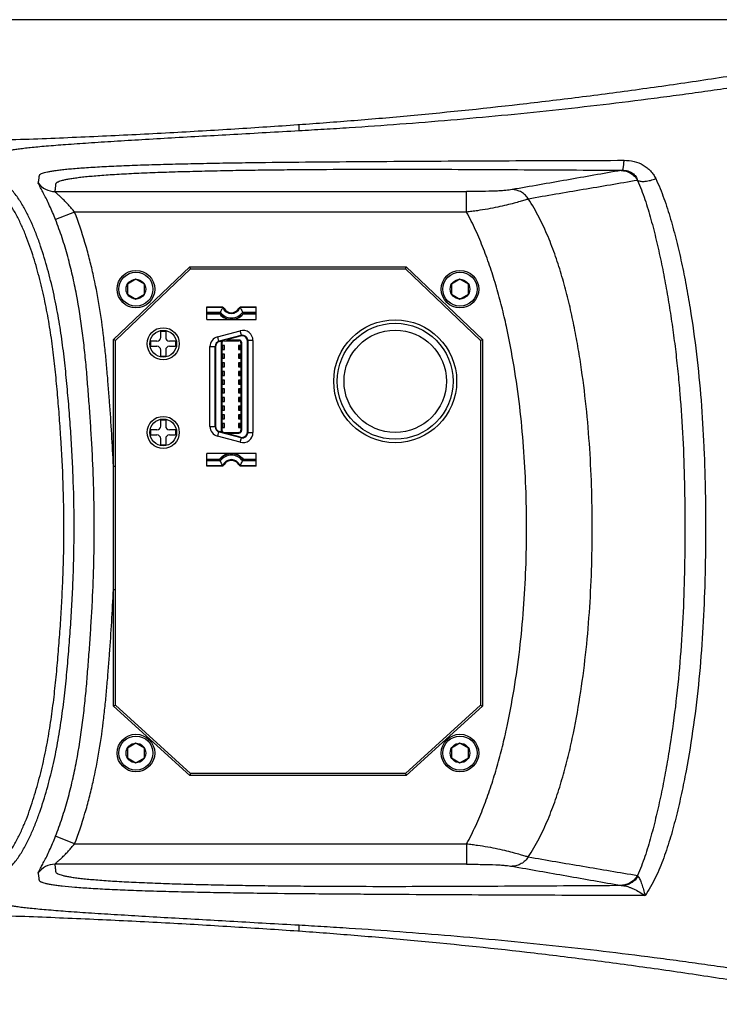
# Model space of a CAD drawing. Header units: millimetres. Extents: x 20 to 4180, y 42 to 2950.
# Tile 23 of 133: x 819 to 947, y 1838 to 2018. Entities that reach past the tile are written whole.
import ezdxf

# ---------------------------------------------------------------- set-up
doc = ezdxf.new("R2010")
doc.units = ezdxf.units.MM
doc.header["$LTSCALE"] = 231.275
doc.header["$PDMODE"] = 3
doc.header["$PDSIZE"] = 0.3
doc.layers.get('0').update_dxf_attribs({"linetype": 'CONTINUOUS'})
doc.layers.get('Defpoints').update_dxf_attribs({"linetype": 'CONTINUOUS'})
for name, color, linetype in [('BASE_ASM_PBL11', 7, 'CONTINUOUS'), ('TOP_ASM_PBL17', 7, 'CONTINUOUS'), ('TOP_VIEW_VBL10', 7, 'CONTINUOUS')]:
    doc.layers.add(name, color=color, linetype=linetype)
doc.styles.get("Standard").update_dxf_attribs({"font": 'malgun.ttf'})
doc.dimstyles.new('DIMSTYLE_1', dxfattribs={"dimtxt": 20, "dimasz": 7.5, "dimexe": 1, "dimexo": 0.5, "dimgap": 1, "dimtad": 1, "dimlfac": 0.8, "dimdsep": 46, "dimtxsty": 'Standard', "dimblk": '_FILLED', "dimblk1": '_FILLED', "dimblk2": '_FILLED', "dimcen": 0.09, "dimclrt": 134, "dimazin": 2, "dimtp": 0.5, "dimtm": 0.5, "dimtfac": 1, "dimtofl": 0, "dimtmove": 0, "dimatfit": 3, "dimldrblk": '_FILLED', "dimfxl": 1, "dimtolj": 1, "dimarcsym": 0})

# ---------------------------------------------------------------- blocks, each defined once
blk = doc.blocks.new('_FILLED')
at = {"color": 0, "linetype": 'ByBlock'}
blk.add_solid([(0, 0), (-1, 0.2), (-1, -0.2)], dxfattribs=at)
blk = doc.blocks.new('*D2')
at = {"color": 0, "lineweight": -2, "transparency": 16777216}
for p, q in [((768.75, 2012.8), (768.75, 1483.75)), ((1018.75, 2012.8), (1018.75, 1483.75)), ((776.25, 1484.75), (1011.25, 1484.75))]:
    blk.add_line(p, q, dxfattribs=at)
at = {"layer": 'Defpoints', "color": 0, "transparency": 16777216}
for p in [(768.75, 2013.3), (1018.75, 2013.3), (1018.75, 1484.75)]:
    blk.add_point(p, dxfattribs=at)
at = {"color": 0, "lineweight": -2, "transparency": 16777216, "xscale": 7.5, "yscale": 7.5, "zscale": 7.5, "rotation": 180}
blk.add_blockref('_FILLED', (768.75, 1484.75), dxfattribs=at)
at = {"color": 0, "lineweight": -2, "transparency": 16777216, "xscale": 7.5, "yscale": 7.5, "zscale": 7.5}
blk.add_blockref('_FILLED', (1018.75, 1484.75), dxfattribs=at)
at = {"color": 134, "transparency": 16777216, "insert": (893.75, 1512.42), "char_height": 20, "width": 46, "attachment_point": 2, "line_spacing_factor": 0.9}
blk.add_mtext('\\A1;200', dxfattribs=at)
blk = doc.blocks.new('*D30')
at = {"color": 134, "transparency": 16777216}
for p, q in [((1578.3, 2012.14), (642.99, 2012.14)), ((647.99, 2012.14), (647.99, 1919.02)), ((647.99, 1825.89), (647.99, 1919.02)), ((1578.3, 1825.89), (642.99, 1825.89))]:
    blk.add_line(p, q, dxfattribs=at)
at = {"color": 134, "transparency": 16777216, "xscale": 7.5, "yscale": 7.5, "zscale": 7.5}
for p, rotation in [((647.99, 2012.14), 90), ((647.99, 1825.89), 270)]:
    blk.add_blockref('_FILLED', p, dxfattribs=dict(at, rotation=rotation))
at = {"color": 134, "transparency": 16777216, "insert": (622.99, 1919.02), "char_height": 20, "width": 46, "attachment_point": 2, "rotation": 90, "line_spacing_factor": 0.9}
blk.add_mtext('149', dxfattribs=at)
blk = doc.blocks.new('TOP_ASM_PBL17', base_point=(913.31, 1919.02))
at = {"layer": 'TOP_ASM_PBL17', "color": 7}
for p, q in [((869.21, 1992.92), (869.43, 1992.94)), ((869.43, 1991.83), (869.43, 1992.94)), ((928.68, 1984.56), (928.45, 1984.52)), ((824.71, 1980.65), (900.13, 1980.65)), ((828.3, 1976.9), (824.82, 1975.52)), ((900.13, 1976.9), (828.3, 1976.9)), ((835.42, 1953.55), (849.4, 1966.89)), ((849.55, 1966.52), (849.4, 1966.89)), ((849.4, 1966.89), (889.07, 1966.89)), ((888.92, 1966.52), (889.07, 1966.89)), ((889.07, 1966.89), (903.05, 1953.55)), ((835.8, 1953.39), (849.55, 1966.52)), ((849.55, 1966.52), (888.92, 1966.52)), ((888.92, 1966.52), (902.67, 1953.39)), ((839.55, 1964.57), (837.98, 1963.67)), ((837.98, 1963.67), (837.98, 1961.87)), ((841.11, 1963.67), (839.55, 1964.57)), ((841.11, 1961.87), (841.11, 1963.67)), ((898.92, 1964.57), (897.36, 1963.67)), ((897.36, 1963.67), (897.36, 1961.87)), ((900.48, 1963.67), (898.92, 1964.57)), ((900.48, 1961.87), (900.48, 1963.67)), ((837.98, 1961.87), (839.55, 1960.96)), ((839.55, 1960.96), (841.11, 1961.87)), ((897.36, 1961.87), (898.92, 1960.96)), ((898.92, 1960.96), (900.48, 1961.87)), ((852.55, 1957.21), (852.55, 1959.52)), ((852.55, 1959.52), (855.27, 1959.52)), ((855.47, 1959.38), (852.55, 1959.38)), ((861.55, 1959.38), (858.62, 1959.38)), ((858.82, 1959.52), (861.55, 1959.52)), ((861.55, 1957.21), (861.55, 1959.52)), ((852.55, 1958.56), (854.99, 1958.56)), ((854.87, 1958.32), (852.55, 1958.32)), ((852.55, 1958.27), (854.73, 1958.27)), ((859.1, 1958.56), (861.55, 1958.56)), ((861.55, 1958.32), (859.22, 1958.32)), ((859.36, 1958.27), (861.55, 1958.27)), ((852.55, 1957.21), (861.55, 1957.21)), ((844.09, 1953.91), (844.09, 1955.02)), ((845, 1955.02), (844.09, 1955.02)), ((845, 1955.02), (845, 1953.91)), ((854.47, 1954.02), (858.67, 1955.14)), ((854.47, 1954.02), (854.69, 1953.18)), ((858.79, 1954.28), (854.79, 1953.21)), ((856.23, 1953.54), (858.72, 1954.2)), ((858.89, 1954.31), (858.67, 1955.14)), ((835.42, 1930.31), (835.42, 1953.55)), ((835.8, 1953.39), (835.42, 1953.55)), ((835.8, 1886.52), (835.8, 1953.39)), ((842.3, 1952.31), (842.3, 1953.23)), ((843.4, 1953.23), (842.3, 1953.23)), ((842.3, 1952.31), (843.4, 1952.31)), ((846.8, 1953.23), (845.69, 1953.23)), ((845.69, 1952.31), (846.8, 1952.31)), ((846.8, 1953.23), (846.8, 1952.31)), ((853.11, 1937.61), (853.11, 1952.24)), ((853.11, 1952.24), (853.62, 1952.24)), ((853.61, 1952.24), (853.62, 1952.24)), ((854.05, 1937.6), (854.05, 1952.24)), ((854.11, 1952.2), (854.11, 1937.65)), ((854.85, 1953.16), (855.3, 1953.28)), ((855.17, 1953.25), (855.17, 1936.6)), ((855.3, 1953.28), (855.3, 1936.56)), ((855.78, 1952.44), (855.3, 1952.44)), ((855.48, 1951.69), (855.48, 1952.44)), ((855.67, 1953.32), (858.42, 1953.32)), ((855.78, 1951.69), (855.78, 1952.44)), ((856.23, 1953.54), (856.23, 1953.32)), ((858.42, 1953.44), (856.23, 1953.44)), ((858.31, 1952.44), (858.31, 1951.69)), ((858.8, 1952.44), (858.31, 1952.44)), ((858.42, 1953.32), (858.42, 1953.44)), ((858.61, 1952.44), (858.61, 1951.69)), ((858.8, 1936.91), (858.8, 1952.94)), ((858.92, 1952.94), (858.8, 1952.94)), ((858.92, 1936.91), (858.92, 1952.94)), ((859.98, 1936.61), (859.98, 1953.24)), ((860.98, 1953.37), (860.04, 1953.37)), ((860.05, 1953.32), (860.05, 1936.53)), ((860.98, 1953.37), (860.98, 1936.48)), ((902.67, 1953.39), (903.05, 1953.55)), ((902.67, 1953.39), (902.67, 1886.52)), ((903.05, 1953.55), (903.05, 1886.35)), ((844.09, 1950.52), (844.09, 1951.62)), ((844.09, 1950.52), (845, 1950.52)), ((845, 1951.62), (845, 1950.52)), ((855.3, 1951.69), (855.78, 1951.69)), ((855.78, 1950.86), (855.3, 1950.86)), ((855.48, 1950.11), (855.48, 1950.86)), ((855.78, 1950.11), (855.78, 1950.86)), ((858.31, 1951.69), (858.8, 1951.69)), ((858.31, 1950.86), (858.31, 1950.11)), ((858.8, 1950.86), (858.31, 1950.86)), ((858.61, 1950.86), (858.61, 1950.11)), ((855.3, 1950.11), (855.78, 1950.11)), ((855.78, 1949.27), (855.3, 1949.27)), ((855.3, 1948.52), (855.78, 1948.52)), ((855.48, 1948.52), (855.48, 1949.27)), ((855.78, 1948.52), (855.78, 1949.27)), ((858.31, 1950.11), (858.8, 1950.11)), ((858.31, 1949.27), (858.31, 1948.52)), ((858.8, 1949.27), (858.31, 1949.27)), ((858.31, 1948.52), (858.8, 1948.52)), ((858.61, 1949.27), (858.61, 1948.52)), ((855.78, 1947.68), (855.3, 1947.68)), ((855.3, 1946.93), (855.78, 1946.93)), ((855.48, 1946.93), (855.48, 1947.68)), ((855.78, 1946.93), (855.78, 1947.68)), ((858.31, 1947.68), (858.31, 1946.93)), ((858.8, 1947.68), (858.31, 1947.68)), ((858.31, 1946.93), (858.8, 1946.93)), ((858.61, 1947.68), (858.61, 1946.93)), ((855.78, 1946.09), (855.3, 1946.09)), ((855.3, 1945.34), (855.78, 1945.34)), ((855.48, 1945.34), (855.48, 1946.09)), ((855.78, 1945.34), (855.78, 1946.09)), ((858.31, 1946.09), (858.31, 1945.34)), ((858.8, 1946.09), (858.31, 1946.09)), ((858.31, 1945.34), (858.8, 1945.34)), ((858.61, 1946.09), (858.61, 1945.34)), ((855.78, 1944.51), (855.3, 1944.51)), ((855.3, 1943.76), (855.78, 1943.76)), ((855.48, 1943.76), (855.48, 1944.51)), ((855.78, 1943.76), (855.78, 1944.51)), ((858.31, 1944.51), (858.31, 1943.76)), ((858.8, 1944.51), (858.31, 1944.51)), ((858.31, 1943.76), (858.8, 1943.76)), ((858.61, 1944.51), (858.61, 1943.76)), ((855.78, 1942.92), (855.3, 1942.92)), ((855.3, 1942.17), (855.78, 1942.17)), ((855.78, 1941.33), (855.3, 1941.33)), ((855.48, 1942.17), (855.48, 1942.92)), ((855.48, 1940.58), (855.48, 1941.33)), ((855.78, 1942.17), (855.78, 1942.92)), ((855.78, 1940.58), (855.78, 1941.33)), ((858.31, 1942.92), (858.31, 1942.17)), ((858.8, 1942.92), (858.31, 1942.92)), ((858.31, 1942.17), (858.8, 1942.17)), ((858.31, 1941.33), (858.31, 1940.58)), ((858.8, 1941.33), (858.31, 1941.33)), ((858.61, 1942.92), (858.61, 1942.17)), ((858.61, 1941.33), (858.61, 1940.58)), ((855.3, 1940.58), (855.78, 1940.58)), ((855.78, 1939.74), (855.3, 1939.74)), ((855.48, 1938.99), (855.48, 1939.74)), ((855.78, 1938.99), (855.78, 1939.74)), ((858.31, 1940.58), (858.8, 1940.58)), ((858.31, 1939.74), (858.31, 1938.99)), ((858.8, 1939.74), (858.31, 1939.74)), ((858.61, 1939.74), (858.61, 1938.99)), ((844.09, 1937.66), (844.09, 1938.77)), ((845, 1938.77), (844.09, 1938.77)), ((845, 1938.77), (845, 1937.66)), ((855.3, 1938.99), (855.78, 1938.99)), ((855.78, 1938.16), (855.3, 1938.16)), ((855.48, 1937.41), (855.48, 1938.16)), ((855.78, 1937.41), (855.78, 1938.16)), ((858.31, 1938.99), (858.8, 1938.99)), ((858.31, 1938.16), (858.31, 1937.41)), ((858.8, 1938.16), (858.31, 1938.16)), ((858.61, 1938.16), (858.61, 1937.41)), ((842.3, 1936.06), (842.3, 1936.98)), ((843.4, 1936.98), (842.3, 1936.98)), ((842.3, 1936.06), (843.4, 1936.06)), ((846.8, 1936.98), (845.69, 1936.98)), ((845.69, 1936.06), (846.8, 1936.06)), ((846.8, 1936.98), (846.8, 1936.06)), ((853.11, 1937.61), (854.05, 1937.61)), ((854.69, 1936.67), (854.47, 1935.83)), ((854.79, 1936.64), (858.79, 1935.56)), ((855.3, 1936.56), (854.85, 1936.68)), ((855.3, 1937.41), (855.78, 1937.41)), ((855.67, 1936.53), (858.42, 1936.53)), ((856.23, 1936.31), (856.23, 1936.53)), ((856.23, 1936.41), (858.42, 1936.41)), ((858.72, 1935.65), (856.23, 1936.31)), ((858.31, 1937.41), (858.8, 1937.41)), ((858.42, 1936.41), (858.42, 1936.53)), ((858.8, 1936.91), (858.92, 1936.91)), ((860.05, 1936.48), (860.98, 1936.48)), ((844.09, 1934.27), (844.09, 1935.37)), ((844.09, 1934.27), (845, 1934.27)), ((845, 1935.37), (845, 1934.27)), ((858.67, 1934.71), (854.47, 1935.83)), ((858.67, 1934.71), (858.89, 1935.54)), ((852.55, 1930.33), (852.55, 1932.64)), ((861.55, 1932.64), (852.55, 1932.64)), ((861.55, 1930.33), (861.55, 1932.64)), ((854.73, 1931.58), (852.55, 1931.58)), ((852.55, 1931.53), (854.87, 1931.53)), ((854.99, 1931.29), (852.55, 1931.29)), ((852.55, 1930.46), (855.47, 1930.46)), ((858.62, 1930.46), (861.55, 1930.46)), ((861.55, 1931.29), (859.1, 1931.29)), ((859.22, 1931.53), (861.55, 1931.53)), ((861.55, 1931.58), (859.36, 1931.58)), ((835.42, 1930.31), (835.8, 1930.31)), ((855.27, 1930.33), (852.55, 1930.33)), ((861.55, 1930.33), (858.82, 1930.33)), ((835.42, 1886.35), (835.42, 1907.73)), ((835.42, 1907.73), (835.8, 1907.73)), ((835.8, 1886.52), (835.42, 1886.35)), ((849.4, 1873.64), (835.42, 1886.35)), ((849.55, 1874.02), (835.8, 1886.52)), ((902.67, 1886.52), (888.92, 1874.02)), ((903.05, 1886.35), (889.07, 1873.64)), ((902.67, 1886.52), (903.05, 1886.35)), ((839.55, 1879.57), (837.98, 1878.67)), ((837.98, 1878.67), (837.98, 1876.87)), ((841.11, 1878.67), (839.55, 1879.57)), ((841.11, 1876.87), (841.11, 1878.67)), ((898.92, 1879.57), (897.36, 1878.67)), ((897.36, 1878.67), (897.36, 1876.87)), ((900.48, 1878.67), (898.92, 1879.57)), ((900.48, 1876.87), (900.48, 1878.67)), ((837.98, 1876.87), (839.55, 1875.96)), ((839.55, 1875.96), (841.11, 1876.87)), ((897.36, 1876.87), (898.92, 1875.96)), ((898.92, 1875.96), (900.48, 1876.87)), ((849.55, 1874.02), (849.4, 1873.64)), ((889.07, 1873.64), (849.4, 1873.64)), ((888.92, 1874.02), (849.55, 1874.02)), ((888.92, 1874.02), (889.07, 1873.64)), ((828.3, 1861.13), (824.82, 1862.52)), ((828.3, 1861.13), (900.14, 1861.13)), ((900.13, 1857.39), (824.71, 1857.39)), ((869.43, 1845.1), (869.43, 1846.21)), ((869.43, 1845.1), (869.21, 1845.11))]:
    blk.add_line(p, q, dxfattribs=at)
for centre, radius in [((839.55, 1962.77), 3.44), ((839.55, 1962.77), 3.12), ((898.92, 1962.77), 3.44), ((898.92, 1962.77), 3.12), ((839.55, 1962.77), 1.8), ((898.92, 1962.77), 1.8), ((887.05, 1945.89), 11.26), ((887.05, 1945.89), 10.62), ((844.55, 1952.77), 2.94), ((844.55, 1952.77), 2.45), ((887.05, 1945.89), 9.38), ((844.55, 1936.52), 2.94), ((844.55, 1936.52), 2.45), ((839.55, 1877.77), 3.44), ((839.55, 1877.77), 3.12), ((898.92, 1877.77), 3.44), ((898.92, 1877.77), 3.12), ((839.55, 1877.77), 1.8), ((898.92, 1877.77), 1.8)]:
    blk.add_circle(centre, radius, dxfattribs=at)
for centre, radius, start, end in [((824.71, 1984.4), 3.75, 215.2064, 269.9694), ((860.34, 1956.1), 5.87, 145.2468, 145.9769), ((857.05, 1960.02), 1.7, 201.9436, 338.0564), ((853.71, 1956.07), 5.92, 34.0265, 34.7498), ((854.73, 1958.02), 0.25, 40.7728, 90), ((865.31, 1953.23), 11.62, 152.6778, 154.0077), ((857.05, 1960.02), 2.76, 217.9696, 322.0304), ((857.05, 1960.02), 2.81, 220.7728, 319.2272), ((857.05, 1960.02), 2.52, 215.3414, 324.6586), ((857.05, 1960.02), 1.56, 211.1595, 328.8405), ((848.78, 1953.23), 11.62, 25.9923, 27.3222), ((859.36, 1958.02), 0.25, 90, 139.2272), ((854.95, 1952.24), 1.84, 105, 180), ((859.15, 1953.37), 1.84, 0, 105), ((858.98, 1953.24), 1, 0, 105), ((859.05, 1953.32), 1, 0, 105), ((843.4, 1953.91), 0.688, 270, 360), ((843.4, 1951.62), 0.688, 0, 90), ((845.69, 1953.91), 0.688, 180, 270), ((845.69, 1951.62), 0.688, 90, 180), ((855.05, 1952.25), 1, 105, 180.0783), ((855.11, 1952.2), 1, 105, 180), ((855.67, 1952.94), 0.375, 90, 180), ((858.42, 1952.94), 0.5, 0, 90), ((858.42, 1952.94), 0.375, 0, 90), ((843.4, 1937.66), 0.688, 270, 360), ((843.4, 1935.37), 0.688, 0, 90), ((845.69, 1937.66), 0.688, 180, 270), ((845.69, 1935.37), 0.688, 90, 180), ((854.95, 1937.61), 1.84, 180, 255), ((855.05, 1937.6), 1, 179.8457, 255), ((855.11, 1937.65), 1, 180, 255), ((855.67, 1936.91), 0.375, 180, 270), ((858.42, 1936.91), 0.5, 270, 360), ((858.42, 1936.91), 0.375, 270, 360), ((859.15, 1936.48), 1.84, 255, 360), ((858.98, 1936.61), 1, 255, 360), ((859.05, 1936.53), 1, 255, 360), ((857.05, 1929.83), 2.76, 37.9696, 142.0304), ((857.05, 1929.83), 2.81, 40.7728, 139.2272), ((857.05, 1929.83), 2.52, 35.3414, 144.6586), ((854.73, 1931.83), 0.25, 270, 319.2272), ((865.31, 1936.62), 11.62, 205.9923, 207.3222), ((857.05, 1929.83), 1.7, 21.9436, 158.0564), ((860.38, 1933.78), 5.92, 214.0265, 214.7498), ((857.05, 1929.83), 1.56, 31.1595, 148.8405), ((853.76, 1933.75), 5.87, 325.2468, 325.9769), ((848.78, 1936.62), 11.62, 332.6778, 334.0077), ((859.36, 1931.83), 0.25, 220.7728, 270), ((-1953.43, 1919.02), 2788.87, 359.7681, 0.2319), ((824.71, 1853.63), 3.75, 90.0306, 144.7901), ((931.93, 1855.52), 0.516, 202.1228, 219.8359)]:
    blk.add_arc(centre, radius, start, end, dxfattribs=at)
for points, knots in [([(869.43, 1991.83), (870.96, 1991.92), (874.02, 1992.09), (880.18, 1992.48), (887.92, 1993.02), (897.23, 1993.77), (906.55, 1994.61), (915.87, 1995.55), (925.17, 1996.6), (932.92, 1997.56), (939.11, 1998.38), (943.75, 1999.02), (948.38, 1999.68), (953.01, 2000.38), (956.87, 2000.98), (959.96, 2001.44), (963.05, 2001.87), (966.92, 2002.38), (971.57, 2002.95), (976.22, 2003.45), (982.44, 2004.06), (988.66, 2004.56), (994.89, 2004.95), (999.57, 2005.2), (1004.25, 2005.38), (1008.93, 2005.52), (1013.61, 2005.59), (1016.73, 2005.63), (1018.3, 2005.62)], [0, 0, 0, 0, 0.030661, 0.061537, 0.123715, 0.186199, 0.248788, 0.311389, 0.37399, 0.436591, 0.467891, 0.499192, 0.530493, 0.561793, 0.593094, 0.608744, 0.624394, 0.655695, 0.686996, 0.718296, 0.749597, 0.812197, 0.843498, 0.874798, 0.906099, 0.937399, 0.9687, 1, 1, 1, 1]), ([(869.43, 1992.94), (871.11, 1993.05), (874.48, 1993.3), (881.29, 1993.83), (893.54, 1994.89), (907.72, 1996.37), (922.13, 1998.12), (931.31, 1999.34), (938.72, 2000.39), (944.32, 2001.22), (949.01, 2001.94), (952.77, 2002.54), (954.65, 2002.85), (955.6, 2003)], [0, 0, 0, 0, 0.058031, 0.116783, 0.236349, 0.482972, 0.609595, 0.738126, 0.803036, 0.868337, 0.934002, 0.966961, 1, 1, 1, 1]), ([(768.3, 1989.32), (769.4, 1989.34), (771.06, 1989.34), (773.28, 1989.33), (775.49, 1989.33), (778.26, 1989.35), (781.58, 1989.38), (784.89, 1989.42), (788.2, 1989.46), (791.5, 1989.51), (795.88, 1989.59), (801.34, 1989.71), (807.87, 1989.88), (814.34, 1990.08), (822.85, 1990.38), (833.31, 1990.81), (845.62, 1991.44), (855.65, 1992.02), (863.47, 1992.53), (867.31, 1992.79), (869.21, 1992.92)], [0, 0, 0, 0, 0.032901, 0.049348, 0.065792, 0.098663, 0.131505, 0.164307, 0.197061, 0.229755, 0.26238, 0.327385, 0.391998, 0.456142, 0.51974, 0.644997, 0.767175, 0.885696, 0.943409, 1, 1, 1, 1]), ([(811.4, 1983.75), (811.66, 1984.05), (812.06, 1984.5), (812.59, 1985.09), (812.99, 1985.53), (813.39, 1985.98), (813.72, 1986.35), (813.99, 1986.64), (814.19, 1986.87), (814.35, 1987.05), (814.49, 1987.2), (814.59, 1987.31), (814.69, 1987.42), (814.79, 1987.53), (814.88, 1987.65), (814.99, 1987.77), (815.16, 1987.89), (815.44, 1988), (815.86, 1988.12), (816.42, 1988.24), (817.14, 1988.36), (818.01, 1988.48), (819.05, 1988.61), (820.25, 1988.74), (821.62, 1988.88), (823.77, 1989.07), (826.87, 1989.31), (831.02, 1989.6), (835.68, 1989.9), (840.75, 1990.2), (848.06, 1990.63), (855.64, 1991.05), (863.44, 1991.49), (867.42, 1991.72), (869.43, 1991.83)], [0, 0, 0, 0, 0.019881, 0.029823, 0.039766, 0.04971, 0.059655, 0.064628, 0.069601, 0.074575, 0.077062, 0.079546, 0.082035, 0.084531, 0.08698, 0.089519, 0.092636, 0.097393, 0.104545, 0.114129, 0.126204, 0.140853, 0.158222, 0.178335, 0.201221, 0.226909, 0.286469, 0.356324, 0.434839, 0.519927, 0.609983, 0.800495, 0.899399, 1, 1, 1, 1]), ([(821.64, 1982.24), (821.66, 1982.33), (821.71, 1982.51), (821.76, 1982.79), (821.79, 1983.02), (821.82, 1983.2), (821.84, 1983.34), (821.84, 1983.48), (821.86, 1983.6), (821.9, 1983.69), (821.95, 1983.76), (822.03, 1983.82), (822.18, 1983.91), (822.44, 1984.02), (822.84, 1984.15), (823.36, 1984.27), (823.99, 1984.39), (824.75, 1984.51), (825.64, 1984.63), (826.66, 1984.74), (828.28, 1984.89), (830.64, 1985.07), (833.83, 1985.25), (837.46, 1985.42), (841.46, 1985.56), (845.74, 1985.68), (850.24, 1985.79), (854.89, 1985.88), (861.29, 1985.98), (869.44, 1986.07), (879.32, 1986.15), (889.27, 1986.21), (899.22, 1986.27), (907.5, 1986.31), (914.12, 1986.33), (920.73, 1986.35), (925.69, 1986.37), (928.99, 1986.38)], [0, 0, 0, 0, 0.002584, 0.005159, 0.007726, 0.00901, 0.010295, 0.011568, 0.01285, 0.013524, 0.014277, 0.015191, 0.016309, 0.019214, 0.023045, 0.027888, 0.033814, 0.04087, 0.04909, 0.058511, 0.069149, 0.094041, 0.123584, 0.157284, 0.194341, 0.233942, 0.275442, 0.318338, 0.362247, 0.452017, 0.543192, 0.634779, 0.726312, 0.817625, 0.863223, 0.908815, 1, 1, 1, 1]), ([(824.71, 1980.65), (824.73, 1980.74), (824.76, 1980.93), (824.8, 1981.16), (824.82, 1981.34), (824.84, 1981.48), (824.85, 1981.62), (824.87, 1981.76), (824.87, 1981.9), (824.88, 1982.04), (824.93, 1982.2), (825.04, 1982.31), (825.18, 1982.39), (825.37, 1982.49), (825.69, 1982.61), (826.15, 1982.75), (826.74, 1982.88), (827.44, 1983.01), (828.28, 1983.14), (829.24, 1983.27), (830.35, 1983.39), (831.58, 1983.51), (833.49, 1983.67), (836.18, 1983.85), (839.73, 1984.03), (843.64, 1984.19), (847.83, 1984.32), (852.22, 1984.43), (856.75, 1984.53), (861.39, 1984.6), (866.11, 1984.66), (872.48, 1984.72), (880.51, 1984.75), (890.16, 1984.75), (899.81, 1984.72), (912.65, 1984.65), (922.27, 1984.59), (928.68, 1984.56)], [0, 0, 0, 0, 0.002684, 0.005354, 0.006685, 0.008014, 0.009341, 0.010665, 0.011985, 0.013309, 0.014708, 0.016527, 0.017739, 0.019173, 0.02273, 0.027286, 0.032935, 0.039734, 0.047727, 0.05696, 0.067459, 0.079222, 0.09224, 0.121903, 0.155891, 0.193281, 0.233193, 0.274958, 0.318067, 0.362144, 0.406904, 0.452134, 0.543412, 0.635009, 0.726496, 0.817737, 1, 1, 1, 1]), ([(928.68, 1984.56), (928.7, 1984.57), (928.74, 1984.62), (928.78, 1984.73), (928.82, 1984.9), (928.86, 1985.11), (928.9, 1985.37), (928.95, 1985.79), (928.98, 1986.14), (928.99, 1986.38)], [0, 0, 0, 0, 0.03804, 0.101189, 0.191104, 0.307273, 0.448341, 0.612416, 1, 1, 1, 1]), ([(928.99, 1986.38), (929.61, 1986.38), (930.82, 1986.25), (932.24, 1985.69), (933.21, 1985.03), (933.84, 1984.44), (934.38, 1983.77), (934.66, 1983.28), (934.78, 1983.02)], [0, 0, 0, 0, 0.260608, 0.513606, 0.63722, 0.759115, 0.87983, 1, 1, 1, 1]), ([(811.4, 1854.28), (811.58, 1854.27), (811.85, 1854.27), (812.21, 1854.31), (812.47, 1854.36), (812.74, 1854.43), (813.09, 1854.53), (813.52, 1854.67), (814.02, 1854.88), (814.67, 1855.22), (815.27, 1855.64), (815.82, 1856.12), (816.35, 1856.62), (816.97, 1857.28), (817.65, 1858.14), (818.27, 1859.04), (818.84, 1859.97), (819.55, 1861.24), (820.35, 1862.88), (821.19, 1864.89), (822.19, 1867.63), (823.27, 1871.11), (824.35, 1875.34), (825.23, 1879.62), (825.92, 1883.93), (826.47, 1888.27), (826.84, 1891.89), (827.09, 1894.79), (827.33, 1897.69), (827.6, 1901.32), (827.87, 1905.68), (828.13, 1911.5), (828.28, 1918.78), (828.15, 1926.06), (827.89, 1931.87), (827.64, 1936.23), (827.32, 1940.59), (826.95, 1944.94), (826.52, 1949.29), (825.99, 1953.62), (825.31, 1957.94), (824.46, 1962.22), (823.4, 1966.46), (822.35, 1969.95), (821.36, 1972.69), (820.54, 1974.71), (819.61, 1976.69), (818.73, 1978.28), (817.93, 1979.5), (817.28, 1980.38), (816.56, 1981.21), (815.78, 1981.97), (814.93, 1982.65), (814.14, 1983.11), (813.46, 1983.39), (813.03, 1983.53), (812.68, 1983.62), (812.41, 1983.68), (812.14, 1983.73), (811.96, 1983.75), (811.87, 1983.76)], [0, 0, 0, 0, 0.00386, 0.005808, 0.007761, 0.009713, 0.011665, 0.015568, 0.019472, 0.023377, 0.031184, 0.035091, 0.038997, 0.046809, 0.054622, 0.062435, 0.070248, 0.078062, 0.093687, 0.109313, 0.12494, 0.156191, 0.187444, 0.218696, 0.24995, 0.281203, 0.312458, 0.328085, 0.343712, 0.374967, 0.406221, 0.437476, 0.499982, 0.562488, 0.593742, 0.624996, 0.656251, 0.687506, 0.71876, 0.750014, 0.781268, 0.812521, 0.843773, 0.875025, 0.890652, 0.906278, 0.921904, 0.937527, 0.945341, 0.953153, 0.960966, 0.968777, 0.976586, 0.984391, 0.988295, 0.992197, 0.994149, 0.996102, 0.998055, 1, 1, 1, 1]), ([(928.45, 1984.52), (925.13, 1983.93), (918.47, 1982.77), (911.82, 1981.59), (908.48, 1981.02)], [0, 0, 0, 0, 0.499166, 1, 1, 1, 1]), ([(928.45, 1984.52), (928.75, 1984.51), (929.35, 1984.42), (930.2, 1984.05), (930.93, 1983.47), (931.31, 1982.97), (931.47, 1982.7)], [0, 0, 0, 0, 0.245636, 0.493859, 0.745361, 1, 1, 1, 1]), ([(928.68, 1984.56), (929.02, 1984.56), (929.67, 1984.48), (930.54, 1984.08), (931.15, 1983.45), (931.39, 1982.95), (931.47, 1982.7)], [0, 0, 0, 0, 0.280514, 0.543223, 0.779453, 1, 1, 1, 1]), ([(931.47, 1982.7), (931.56, 1982.65), (931.76, 1982.58), (932.09, 1982.52), (932.47, 1982.5), (933.05, 1982.54), (933.83, 1982.69), (934.46, 1982.9), (934.78, 1983.02)], [0, 0, 0, 0, 0.086144, 0.184722, 0.296014, 0.419353, 0.696195, 1, 1, 1, 1]), ([(934.78, 1983.02), (935.34, 1981.84), (936.33, 1979.39), (937.55, 1975.56), (938.61, 1971.61), (939.54, 1967.56), (940.36, 1963.45), (941.33, 1957.89), (942.31, 1950.88), (943.13, 1942.41), (943.56, 1935.32), (943.77, 1929.64), (943.87, 1925.38), (943.92, 1921.11), (943.91, 1916.84), (943.87, 1912.58), (943.73, 1906.89), (943.42, 1899.8), (942.75, 1891.3), (941.76, 1882.86), (940.63, 1875.89), (939.53, 1870.39), (938.6, 1866.35), (937.71, 1863.04), (936.91, 1860.46), (936.05, 1857.95), (934.82, 1854.95), (933.56, 1852.69), (932.83, 1851.65)], [0, 0, 0, 0, 0.029276, 0.059248, 0.089824, 0.120871, 0.152238, 0.183802, 0.247206, 0.310746, 0.374354, 0.40618, 0.43802, 0.469871, 0.501727, 0.533578, 0.565417, 0.629054, 0.69263, 0.756119, 0.81935, 0.850712, 0.881751, 0.912318, 0.927382, 0.942281, 0.971544, 1, 1, 1, 1]), ([(811.46, 1856.15), (811.5, 1856.15), (811.59, 1856.15), (811.72, 1856.15), (811.85, 1856.15), (811.98, 1856.17), (812.11, 1856.2), (812.28, 1856.24), (812.49, 1856.3), (812.73, 1856.38), (813.06, 1856.5), (813.45, 1856.69), (813.9, 1856.97), (814.31, 1857.29), (814.7, 1857.64), (815.2, 1858.12), (815.78, 1858.78), (816.4, 1859.62), (816.97, 1860.5), (817.68, 1861.7), (818.46, 1863.26), (819.29, 1865.18), (820.03, 1867.14), (820.69, 1869.12), (821.3, 1871.13), (822.04, 1873.82), (822.84, 1877.21), (823.62, 1881.32), (824.24, 1885.46), (824.73, 1889.62), (825.13, 1893.78), (825.48, 1897.95), (825.78, 1902.12), (826.02, 1906.3), (826.27, 1911.87), (826.4, 1918.85), (826.25, 1927.22), (825.9, 1934.18), (825.5, 1939.75), (825.16, 1943.92), (824.77, 1948.08), (824.29, 1952.24), (823.68, 1956.38), (822.91, 1960.49), (822.12, 1963.89), (821.39, 1966.58), (820.8, 1968.59), (820.14, 1970.58), (819.41, 1972.54), (818.6, 1974.47), (817.83, 1976.03), (817.15, 1977.25), (816.59, 1978.14), (815.99, 1978.99), (815.43, 1979.66), (814.95, 1980.17), (814.57, 1980.52), (814.17, 1980.86), (813.75, 1981.17), (813.29, 1981.43), (812.89, 1981.6), (812.56, 1981.72), (812.31, 1981.79), (812.06, 1981.85), (811.88, 1981.89), (811.8, 1981.89)], [0, 0, 0, 0, 0.000977, 0.001953, 0.002929, 0.003906, 0.004882, 0.005859, 0.007812, 0.009765, 0.011718, 0.015623, 0.019528, 0.023433, 0.027339, 0.031246, 0.039056, 0.046868, 0.05468, 0.062493, 0.078116, 0.093741, 0.109366, 0.124991, 0.140617, 0.156243, 0.187492, 0.218742, 0.249992, 0.281243, 0.312495, 0.343746, 0.374997, 0.406249, 0.437501, 0.500001, 0.562502, 0.625003, 0.656254, 0.687506, 0.718757, 0.750008, 0.781259, 0.812509, 0.843758, 0.859384, 0.875009, 0.890635, 0.90626, 0.921885, 0.937508, 0.945321, 0.953133, 0.960945, 0.968756, 0.972663, 0.976569, 0.980475, 0.98438, 0.988285, 0.99219, 0.994143, 0.996096, 0.998049, 1, 1, 1, 1]), ([(824.82, 1975.52), (824.65, 1975.95), (824.3, 1976.81), (823.75, 1978.03), (823.22, 1979.15), (822.79, 1980), (822.47, 1980.6), (822.26, 1980.99), (822.08, 1981.33), (821.93, 1981.61), (821.8, 1981.85), (821.72, 1982.01), (821.68, 1982.11), (821.65, 1982.17), (821.64, 1982.21), (821.64, 1982.23), (821.64, 1982.24)], [0, 0, 0, 0, 0.189052, 0.371276, 0.540135, 0.689502, 0.755259, 0.814241, 0.865931, 0.909886, 0.945633, 0.972637, 0.98278, 0.990701, 0.996411, 1, 1, 1, 1]), ([(908.48, 1981.02), (908.1, 1980.95), (907.45, 1980.87), (906.46, 1980.79), (905, 1980.71), (902.86, 1980.66), (901.07, 1980.65), (900.13, 1980.65)], [0, 0, 0, 0, 0.137603, 0.235111, 0.35704, 0.661567, 1, 1, 1, 1]), ([(911.46, 1979.27), (911.3, 1979.53), (910.92, 1980.01), (910.2, 1980.56), (909.37, 1980.92), (908.78, 1981.01), (908.48, 1981.02)], [0, 0, 0, 0, 0.254719, 0.506217, 0.754404, 1, 1, 1, 1]), ([(931.47, 1982.7), (929.8, 1982.41), (926.47, 1981.84), (921.47, 1981), (916.46, 1980.16), (913.13, 1979.58), (911.46, 1979.27)], [0, 0, 0, 0, 0.249854, 0.499527, 0.749149, 1, 1, 1, 1]), ([(931.47, 1982.7), (931.96, 1981.56), (932.84, 1979.19), (933.94, 1975.52), (934.91, 1971.72), (935.77, 1967.83), (936.55, 1963.87), (937.24, 1959.87), (937.86, 1955.83), (938.39, 1951.78), (938.84, 1947.71), (939.34, 1942.26), (939.79, 1935.44), (940.08, 1927.23), (940.15, 1919.01), (940.08, 1910.79), (939.79, 1902.58), (939.25, 1894.4), (938.43, 1886.24), (937.47, 1879.5), (936.55, 1874.15), (935.77, 1870.19), (934.91, 1866.3), (933.94, 1862.5), (932.84, 1858.83), (931.95, 1856.47), (931.45, 1855.33)], [0, 0, 0, 0, 0.028841, 0.058548, 0.088941, 0.119848, 0.151107, 0.182586, 0.214193, 0.245869, 0.27758, 0.309312, 0.372824, 0.436395, 0.500012, 0.563629, 0.6272, 0.690712, 0.754152, 0.817431, 0.84891, 0.880168, 0.911073, 0.941461, 0.971162, 1, 1, 1, 1]), ([(828.3, 1976.9), (828.12, 1977.13), (827.76, 1977.56), (827.21, 1978.19), (826.75, 1978.68), (826.38, 1979.06), (826.11, 1979.32), (825.85, 1979.57), (825.6, 1979.8), (825.37, 1980.01), (825.15, 1980.2), (825, 1980.34), (824.89, 1980.44), (824.82, 1980.5), (824.77, 1980.55), (824.73, 1980.59), (824.71, 1980.62), (824.71, 1980.64), (824.71, 1980.65)], [0, 0, 0, 0, 0.16406, 0.325236, 0.48091, 0.555838, 0.628282, 0.697708, 0.763445, 0.82455, 0.879696, 0.927152, 0.947282, 0.964557, 0.978661, 0.989341, 0.996392, 1, 1, 1, 1]), ([(900.12, 1976.9), (900.13, 1976.96), (900.13, 1977.08), (900.13, 1977.32), (900.13, 1977.72), (900.12, 1978.27), (900.12, 1978.9), (900.12, 1979.57), (900.13, 1980.14), (900.12, 1980.53), (900.13, 1980.65)], [0, 0, 0, 0, 0.047345, 0.094584, 0.188324, 0.369935, 0.538354, 0.687572, 0.907986, 1, 1, 1, 1]), ([(911.46, 1979.27), (911.23, 1979.21), (910.73, 1979.06), (909.86, 1978.8), (908.75, 1978.49), (907.38, 1978.14), (905.78, 1977.78), (903.99, 1977.44), (902.42, 1977.19), (901.28, 1977.04), (900.63, 1976.96), (900.3, 1976.92), (900.13, 1976.9)], [0, 0, 0, 0, 0.060099, 0.136813, 0.235398, 0.357786, 0.501517, 0.660715, 0.828654, 0.914153, 0.957057, 1, 1, 1, 1]), ([(911.44, 1858.76), (912.16, 1859.83), (913.46, 1862.08), (915.09, 1865.6), (916.46, 1869.23), (917.63, 1872.93), (918.65, 1876.68), (919.81, 1881.71), (920.97, 1888.08), (921.98, 1895.77), (922.67, 1903.5), (923.07, 1911.25), (923.2, 1919.01), (923.07, 1926.77), (922.67, 1934.52), (921.98, 1942.25), (921.14, 1948.66), (920.28, 1953.76), (919.52, 1957.56), (918.65, 1961.34), (917.63, 1965.09), (916.46, 1968.79), (915.09, 1972.42), (913.47, 1975.95), (912.18, 1978.19), (911.46, 1979.27)], [0, 0, 0, 0, 0.03124, 0.062483, 0.093733, 0.124983, 0.156234, 0.187486, 0.249986, 0.312487, 0.374989, 0.437494, 0.499997, 0.562501, 0.625005, 0.687509, 0.750009, 0.781261, 0.812514, 0.843767, 0.875017, 0.906268, 0.937518, 0.968761, 1, 1, 1, 1]), ([(835.42, 1930.31), (835.34, 1932.28), (835.13, 1936.22), (834.79, 1941.14), (834.49, 1945.07), (834.25, 1948.02), (833.98, 1950.97), (833.55, 1954.89), (832.88, 1959.78), (831.95, 1964.62), (831.02, 1968.46), (829.97, 1972.26), (829.03, 1975.07), (828.3, 1976.9)], [0, 0, 0, 0, 0.125008, 0.250016, 0.31252, 0.375025, 0.437529, 0.500033, 0.625033, 0.750026, 0.812529, 0.875032, 1, 1, 1, 1]), ([(900.14, 1861.13), (900.44, 1861.67), (901.01, 1862.77), (902.07, 1865.01), (903.27, 1867.87), (904.53, 1871.36), (905.63, 1874.91), (906.6, 1878.5), (907.73, 1883.32), (908.88, 1889.41), (909.91, 1896.77), (910.62, 1904.17), (911.03, 1911.59), (911.17, 1919.02), (911.03, 1926.45), (910.62, 1933.87), (909.91, 1941.27), (908.88, 1948.63), (907.73, 1954.71), (906.6, 1959.54), (905.63, 1963.12), (904.52, 1966.67), (903.26, 1970.17), (902.06, 1973.02), (901, 1975.26), (900.43, 1976.36), (900.13, 1976.9)], [0, 0, 0, 0, 0.015626, 0.031251, 0.062499, 0.093749, 0.124999, 0.15625, 0.187502, 0.249999, 0.312498, 0.374998, 0.437499, 0.5, 0.562501, 0.625002, 0.687502, 0.750001, 0.812498, 0.843749, 0.875, 0.906251, 0.9375, 0.968749, 0.984374, 1, 1, 1, 1]), ([(824.82, 1862.52), (825.26, 1863.63), (826.06, 1865.87), (827.08, 1869.3), (827.95, 1872.77), (828.94, 1877.44), (829.66, 1882.15), (830.2, 1886.89), (830.53, 1890.45), (830.81, 1894.02), (831.08, 1897.58), (831.32, 1901.15), (831.6, 1905.91), (831.85, 1911.87), (831.96, 1919.02), (831.85, 1926.17), (831.6, 1932.13), (831.32, 1936.89), (831.08, 1940.45), (830.81, 1944.02), (830.53, 1947.58), (830.2, 1951.15), (829.66, 1955.88), (828.93, 1960.6), (827.95, 1965.27), (827.08, 1968.73), (826.06, 1972.16), (825.26, 1974.41), (824.82, 1975.52)], [0, 0, 0, 0, 0.031247, 0.062495, 0.093745, 0.124995, 0.187488, 0.218739, 0.249991, 0.281242, 0.312494, 0.343745, 0.374997, 0.437499, 0.5, 0.562501, 0.625002, 0.656254, 0.687505, 0.718757, 0.750009, 0.78126, 0.812511, 0.875004, 0.906254, 0.937503, 0.968753, 1, 1, 1, 1]), ([(855.47, 1959.38), (855.43, 1959.32), (855.25, 1959.05), (855.1, 1958.77), (854.99, 1958.56)], [0, 0, 0, 0, 0.252383, 1, 1, 1, 1]), ([(855.27, 1959.52), (855.31, 1959.52), (855.4, 1959.51), (855.48, 1959.47), (855.51, 1959.45)], [0, 0, 0, 0, 0.492761, 1, 1, 1, 1]), ([(855.51, 1959.45), (855.53, 1959.43), (855.61, 1959.36), (855.67, 1959.27), (855.71, 1959.21)], [0, 0, 0, 0, 0.256461, 1, 1, 1, 1]), ([(858.38, 1959.21), (858.4, 1959.23), (858.45, 1959.32), (858.52, 1959.39), (858.58, 1959.45)], [0, 0, 0, 0, 0.246131, 1, 1, 1, 1]), ([(858.58, 1959.45), (858.61, 1959.47), (858.69, 1959.51), (858.78, 1959.52), (858.82, 1959.52)], [0, 0, 0, 0, 0.507239, 1, 1, 1, 1]), ([(858.62, 1959.38), (858.66, 1959.32), (858.84, 1959.05), (858.99, 1958.77), (859.1, 1958.56)], [0, 0, 0, 0, 0.252383, 1, 1, 1, 1]), ([(853.62, 1952.24), (853.68, 1952.24), (853.83, 1952.24), (853.97, 1952.24), (854.05, 1952.24)], [0, 0, 0, 0, 0.483173, 1, 1, 1, 1]), ([(855.47, 1930.46), (855.43, 1930.53), (855.25, 1930.8), (855.1, 1931.08), (854.99, 1931.29)], [0, 0, 0, 0, 0.252383, 1, 1, 1, 1]), ([(855.71, 1930.64), (855.7, 1930.62), (855.64, 1930.53), (855.57, 1930.45), (855.51, 1930.4)], [0, 0, 0, 0, 0.246131, 1, 1, 1, 1]), ([(858.58, 1930.4), (858.56, 1930.42), (858.48, 1930.49), (858.42, 1930.57), (858.38, 1930.64)], [0, 0, 0, 0, 0.256461, 1, 1, 1, 1]), ([(858.62, 1930.46), (858.66, 1930.53), (858.84, 1930.8), (858.99, 1931.08), (859.1, 1931.29)], [0, 0, 0, 0, 0.252383, 1, 1, 1, 1]), ([(855.51, 1930.4), (855.48, 1930.38), (855.4, 1930.34), (855.31, 1930.33), (855.27, 1930.33)], [0, 0, 0, 0, 0.507239, 1, 1, 1, 1]), ([(858.82, 1930.33), (858.78, 1930.33), (858.69, 1930.34), (858.61, 1930.38), (858.58, 1930.4)], [0, 0, 0, 0, 0.492761, 1, 1, 1, 1]), ([(828.3, 1861.13), (829.03, 1862.96), (829.97, 1865.77), (831.02, 1869.58), (831.95, 1873.41), (832.88, 1878.26), (833.55, 1883.15), (833.98, 1887.07), (834.25, 1890.01), (834.49, 1892.96), (834.79, 1896.9), (835.13, 1901.82), (835.34, 1905.76), (835.42, 1907.73)], [0, 0, 0, 0, 0.124968, 0.187471, 0.249974, 0.374967, 0.499967, 0.562471, 0.624975, 0.68748, 0.749984, 0.874992, 1, 1, 1, 1]), ([(821.64, 1855.8), (821.64, 1855.81), (821.64, 1855.83), (821.65, 1855.87), (821.68, 1855.93), (821.72, 1856.03), (821.8, 1856.19), (821.93, 1856.42), (822.08, 1856.71), (822.26, 1857.05), (822.47, 1857.43), (822.79, 1858.03), (823.22, 1858.88), (823.75, 1860), (824.3, 1861.23), (824.65, 1862.08), (824.82, 1862.52)], [0, 0, 0, 0, 0.003589, 0.009297, 0.017215, 0.027354, 0.054342, 0.090081, 0.134036, 0.185732, 0.244726, 0.3105, 0.459879, 0.628724, 0.810947, 1, 1, 1, 1]), ([(824.71, 1857.39), (824.7, 1857.39), (824.71, 1857.41), (824.73, 1857.44), (824.77, 1857.48), (824.82, 1857.53), (824.89, 1857.6), (825, 1857.7), (825.15, 1857.84), (825.37, 1858.03), (825.6, 1858.24), (825.85, 1858.47), (826.11, 1858.72), (826.38, 1858.98), (826.75, 1859.35), (827.21, 1859.85), (827.76, 1860.47), (828.12, 1860.91), (828.3, 1861.13)], [0, 0, 0, 0, 0.003608, 0.01066, 0.021341, 0.035445, 0.052719, 0.072847, 0.120304, 0.175449, 0.236553, 0.302293, 0.371722, 0.444166, 0.519096, 0.674769, 0.835942, 1, 1, 1, 1]), ([(900.13, 1861.13), (900.14, 1861.01), (900.14, 1860.78), (900.14, 1860.32), (900.14, 1859.76), (900.14, 1859.14), (900.13, 1858.47), (900.13, 1857.89), (900.13, 1857.5), (900.13, 1857.39)], [0, 0, 0, 0, 0.094582, 0.188323, 0.369935, 0.538354, 0.687572, 0.907986, 1, 1, 1, 1]), ([(900.14, 1861.13), (900.47, 1861.1), (901.12, 1861.02), (902.42, 1860.84), (904, 1860.6), (905.78, 1860.26), (907.38, 1859.89), (908.74, 1859.54), (909.84, 1859.23), (910.71, 1858.96), (911.21, 1858.82), (911.44, 1858.76)], [0, 0, 0, 0, 0.085934, 0.171521, 0.339633, 0.498973, 0.642754, 0.765057, 0.863443, 0.93996, 1, 1, 1, 1]), ([(911.44, 1858.76), (911.28, 1858.5), (910.9, 1858.02), (910.18, 1857.47), (909.35, 1857.11), (908.76, 1857.02), (908.47, 1857.02)], [0, 0, 0, 0, 0.254703, 0.506194, 0.754386, 1, 1, 1, 1]), ([(911.44, 1858.76), (913.11, 1858.45), (916.44, 1857.87), (921.45, 1857.03), (926.45, 1856.18), (929.79, 1855.62), (931.45, 1855.33)], [0, 0, 0, 0, 0.250819, 0.500458, 0.750144, 1, 1, 1, 1]), ([(928.71, 1853.48), (922.29, 1853.44), (912.67, 1853.38), (899.83, 1853.31), (890.18, 1853.28), (880.53, 1853.28), (872.5, 1853.32), (866.12, 1853.38), (861.41, 1853.43), (856.77, 1853.51), (852.23, 1853.6), (847.84, 1853.72), (843.65, 1853.85), (839.74, 1854.01), (836.19, 1854.19), (833.5, 1854.37), (831.59, 1854.53), (830.35, 1854.65), (829.25, 1854.77), (828.28, 1854.89), (827.45, 1855.02), (826.74, 1855.16), (826.15, 1855.29), (825.69, 1855.42), (825.37, 1855.54), (825.18, 1855.64), (825.04, 1855.72), (824.93, 1855.84), (824.88, 1855.99), (824.87, 1856.13), (824.87, 1856.27), (824.85, 1856.41), (824.84, 1856.55), (824.82, 1856.69), (824.8, 1856.88), (824.76, 1857.11), (824.73, 1857.29), (824.71, 1857.39)], [0, 0, 0, 0, 0.182249, 0.273481, 0.364959, 0.456549, 0.547821, 0.593048, 0.637807, 0.681881, 0.724989, 0.766754, 0.806668, 0.844059, 0.878055, 0.907724, 0.920751, 0.932519, 0.943015, 0.952252, 0.960252, 0.967053, 0.972702, 0.977264, 0.980824, 0.982259, 0.983472, 0.985292, 0.986691, 0.988016, 0.989336, 0.990659, 0.991987, 0.993315, 0.994646, 0.997316, 1, 1, 1, 1]), ([(900.13, 1857.39), (901.08, 1857.39), (902.87, 1857.38), (905, 1857.33), (906.45, 1857.25), (907.44, 1857.17), (908.09, 1857.08), (908.47, 1857.02)], [0, 0, 0, 0, 0.338851, 0.643599, 0.765396, 0.862657, 1, 1, 1, 1]), ([(908.47, 1857.02), (911.8, 1856.44), (918.46, 1855.27), (925.11, 1854.1), (928.44, 1853.52)], [0, 0, 0, 0, 0.500815, 1, 1, 1, 1]), ([(932.83, 1851.65), (929.45, 1851.66), (922.67, 1851.68), (909.12, 1851.72), (895.54, 1851.78), (883.66, 1851.86), (876.86, 1851.91), (870.12, 1851.96), (863.44, 1852.03), (856.83, 1852.12), (852.02, 1852.21), (847.35, 1852.31), (842.88, 1852.43), (838.69, 1852.57), (834.85, 1852.73), (831.45, 1852.92), (828.56, 1853.12), (826.48, 1853.31), (825.1, 1853.47), (824.27, 1853.59), (823.58, 1853.72), (823.01, 1853.84), (822.61, 1853.96), (822.35, 1854.05), (822.2, 1854.11), (822.08, 1854.18), (821.99, 1854.25), (821.92, 1854.31), (821.87, 1854.41), (821.84, 1854.53), (821.84, 1854.67), (821.82, 1854.81), (821.8, 1855), (821.76, 1855.24), (821.71, 1855.52), (821.66, 1855.7), (821.64, 1855.8)], [0, 0, 0, 0, 0.090216, 0.180422, 0.361186, 0.451806, 0.49706, 0.54218, 0.631409, 0.675179, 0.718053, 0.759675, 0.799573, 0.837131, 0.871564, 0.901996, 0.927821, 0.948761, 0.957395, 0.964832, 0.971107, 0.976268, 0.980377, 0.982066, 0.983524, 0.984754, 0.985766, 0.986585, 0.987281, 0.988561, 0.989818, 0.991089, 0.992358, 0.994897, 0.997444, 1, 1, 1, 1]), ([(931.45, 1855.33), (931.3, 1855.06), (930.91, 1854.57), (930.18, 1853.99), (929.34, 1853.62), (928.74, 1853.53), (928.44, 1853.52)], [0, 0, 0, 0, 0.254632, 0.506129, 0.754355, 1, 1, 1, 1]), ([(931.54, 1855.19), (931.38, 1854.94), (931.02, 1854.47), (930.33, 1853.93), (929.55, 1853.58), (928.98, 1853.49), (928.71, 1853.48)], [0, 0, 0, 0, 0.257974, 0.510357, 0.757229, 1, 1, 1, 1]), ([(931.54, 1855.19), (931.6, 1855.12), (931.72, 1854.92), (931.89, 1854.59), (932.05, 1854.19), (932.28, 1853.58), (932.54, 1852.73), (932.74, 1852.02), (932.83, 1851.65)], [0, 0, 0, 0, 0.080255, 0.179868, 0.294018, 0.419387, 0.695905, 1, 1, 1, 1]), ([(869.43, 1846.21), (867.42, 1846.32), (863.44, 1846.54), (855.64, 1846.98), (848.06, 1847.41), (840.75, 1847.83), (835.68, 1848.14), (831.02, 1848.43), (826.87, 1848.72), (823.77, 1848.96), (821.62, 1849.16), (820.25, 1849.29), (819.05, 1849.42), (818.01, 1849.55), (817.14, 1849.68), (816.42, 1849.8), (815.86, 1849.92), (815.44, 1850.03), (815.16, 1850.14), (814.99, 1850.27), (814.88, 1850.39), (814.79, 1850.5), (814.69, 1850.61), (814.55, 1850.76), (814.39, 1850.95), (814.19, 1851.17), (813.99, 1851.39), (813.72, 1851.69), (813.39, 1852.06), (812.99, 1852.5), (812.59, 1852.95), (812.06, 1853.54), (811.66, 1853.98), (811.4, 1854.28)], [0, 0, 0, 0, 0.100602, 0.199505, 0.390019, 0.480073, 0.565165, 0.643677, 0.713535, 0.773102, 0.798784, 0.821679, 0.841766, 0.859158, 0.873831, 0.88584, 0.895453, 0.902647, 0.907349, 0.910447, 0.913012, 0.915477, 0.917965, 0.920451, 0.925425, 0.930398, 0.935371, 0.940344, 0.950289, 0.960234, 0.970177, 0.980119, 1, 1, 1, 1]), ([(928.44, 1853.52), (928.46, 1853.52), (928.55, 1853.5), (928.64, 1853.49), (928.71, 1853.48)], [0, 0, 0, 0, 0.225209, 1, 1, 1, 1]), ([(928.71, 1853.48), (928.86, 1853.47), (929.17, 1853.42), (929.66, 1853.29), (930.17, 1853.11), (930.88, 1852.8), (931.79, 1852.33), (932.48, 1851.89), (932.83, 1851.65)], [0, 0, 0, 0, 0.099916, 0.210927, 0.3302, 0.455932, 0.721269, 1, 1, 1, 1]), ([(869.21, 1845.11), (867.31, 1845.25), (863.47, 1845.51), (855.65, 1846.01), (845.62, 1846.6), (833.31, 1847.22), (822.85, 1847.66), (814.34, 1847.96), (807.87, 1848.16), (801.34, 1848.33), (795.88, 1848.45), (791.5, 1848.52), (788.2, 1848.58), (784.89, 1848.62), (781.58, 1848.65), (778.26, 1848.68), (775.49, 1848.71), (773.28, 1848.71), (771.06, 1848.7), (769.4, 1848.7), (768.3, 1848.72)], [0, 0, 0, 0, 0.056591, 0.114304, 0.232825, 0.355003, 0.48026, 0.543858, 0.608002, 0.672615, 0.73762, 0.770245, 0.802939, 0.835693, 0.868495, 0.901337, 0.934208, 0.950652, 0.967099, 1, 1, 1, 1]), ([(1018.3, 1832.42), (1016.73, 1832.41), (1013.61, 1832.44), (1008.93, 1832.52), (1004.25, 1832.65), (999.57, 1832.84), (994.89, 1833.08), (988.66, 1833.47), (982.44, 1833.98), (976.22, 1834.58), (971.57, 1835.09), (966.92, 1835.65), (963.05, 1836.16), (959.96, 1836.6), (956.87, 1837.06), (953.01, 1837.65), (948.38, 1838.35), (943.75, 1839.01), (939.11, 1839.66), (932.92, 1840.48), (925.17, 1841.44), (915.87, 1842.49), (906.55, 1843.43), (897.23, 1844.27), (887.92, 1845.01), (880.18, 1845.55), (874.02, 1845.94), (870.96, 1846.12), (869.43, 1846.21)], [0, 0, 0, 0, 0.0313, 0.062601, 0.093901, 0.125202, 0.156502, 0.187803, 0.250403, 0.281704, 0.313004, 0.344305, 0.375606, 0.391256, 0.406906, 0.438207, 0.469507, 0.500808, 0.532109, 0.563409, 0.62601, 0.688611, 0.751212, 0.813801, 0.876285, 0.938463, 0.969339, 1, 1, 1, 1]), ([(955.6, 1835.04), (954.65, 1835.19), (952.77, 1835.5), (949.01, 1836.09), (944.32, 1836.81), (938.72, 1837.64), (931.31, 1838.7), (922.13, 1839.92), (907.72, 1841.67), (893.54, 1843.14), (881.29, 1844.2), (874.48, 1844.74), (871.11, 1844.98), (869.43, 1845.1)], [0, 0, 0, 0, 0.033039, 0.065998, 0.131663, 0.196964, 0.261874, 0.390405, 0.517028, 0.763651, 0.883217, 0.941969, 1, 1, 1, 1])]:
    blk.add_open_spline(points, degree=3, knots=knots, dxfattribs=at)
blk = doc.blocks.new('BASE_ASM_PBL11', base_point=(1203.957, 1919.018))
at = {"layer": 'BASE_ASM_PBL11', "color": 134}
dim = blk.add_linear_dim(base=(647.994, 1825.893), p1=(1578.795, 2012.143), p2=(1578.795, 1825.893), angle=270, dimstyle='DIMSTYLE_1', dxfattribs=at)
dim.commit()
dim.dimension.update_dxf_attribs({"geometry": '*D30', "text_midpoint": (647.994, 1919.465), "dimtype": 160})
blk = doc.blocks.new('TOP_VIEW_VBL10', base_point=(1203.96, 1919.02))
at = {"layer": 'BASE_ASM_PBL11'}
blk.add_blockref('BASE_ASM_PBL11', (1203.96, 1919.02), dxfattribs=at)
at = {"layer": 'TOP_ASM_PBL17'}
blk.add_blockref('TOP_ASM_PBL17', (913.31, 1919.02), dxfattribs=at)

msp = doc.modelspace()

# ---------------------------------------------------------------- block references
at = {"layer": 'TOP_VIEW_VBL10'}
msp.add_blockref('TOP_VIEW_VBL10', (1204.412, 1925), dxfattribs=at)

# ---------------------------------------------------------------- dimensions: what is measured, and where the dimension line sits
at = {"color": 134}
dim = msp.add_linear_dim(base=(1018.75, 1484.75), p1=(768.75, 2013.303), p2=(1018.75, 2013.303), dimstyle='DIMSTYLE_1', dxfattribs=at)
dim.commit()
dim.dimension.update_dxf_attribs({"geometry": '*D2', "text_midpoint": (893.753, 1484.75), "dimtype": 160})

doc.saveas('drawing.dxf')
